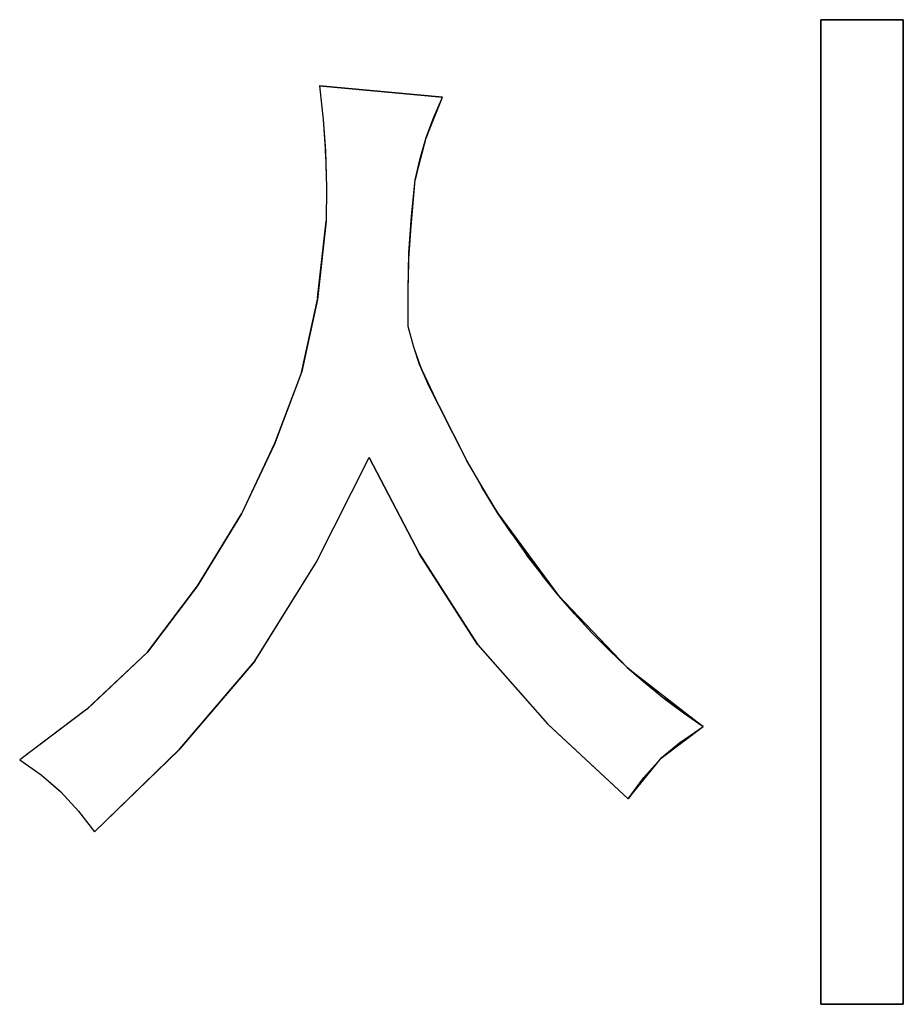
# Model space of a CAD drawing. Header units: inches. Extents: x 106 to 215, y -158 to -59.
# Tile 20 of 73: x 147 to 157, y -122 to -111. Entities that reach past the tile are written whole.
import ezdxf

# ---------------------------------------------------------------- set-up
doc = ezdxf.new("R2010")
doc.units = ezdxf.units.IN
doc.header["$MEASUREMENT"] = 0
doc.layers.add('_U+B808_U+C774_U+C5B4 1', color=7, linetype='Continuous')

# ---------------------------------------------------------------- blocks, each defined once
blk = doc.blocks.new('block 735')
at = {"layer": '_U+B808_U+C774_U+C5B4 1', "color": 250, "lineweight": 25, "true_color": 0x333333}
for points in [[(156.945, -122.258), (156.945, -111.33)], [(156.945, -111.33), (156.945, -122.258)], [(156.945, -122.258), (156.945, -122.258)], [(156.945, -122.258), (156.945, -122.258)]]:
    blk.add_lwpolyline(points, dxfattribs=at)
blk = doc.blocks.new('block 736')
at = {"layer": '_U+B808_U+C774_U+C5B4 1', "color": 250, "lineweight": 25, "true_color": 0x333333}
for points in [[(156.945, -122.258), (156.945, -111.33)], [(156.945, -122.258), (156.945, -111.33)], [(156.945, -111.33), (156.945, -111.33)], [(156.945, -111.33), (156.945, -111.33)]]:
    blk.add_lwpolyline(points, dxfattribs=at)
blk = doc.blocks.new('block 737')
at = {"layer": '_U+B808_U+C774_U+C5B4 1', "color": 250, "lineweight": 25, "true_color": 0x333333}
for points in [[(156.945, -111.33), (156.031, -111.33)], [(156.031, -111.33), (156.945, -111.33)], [(156.945, -111.33), (156.945, -111.33)], [(156.945, -111.33), (156.945, -111.33)]]:
    blk.add_lwpolyline(points, dxfattribs=at)
blk = doc.blocks.new('block 738')
at = {"layer": '_U+B808_U+C774_U+C5B4 1', "color": 250, "lineweight": 25, "true_color": 0x333333}
for points in [[(156.945, -111.33), (156.031, -111.33)], [(156.945, -111.33), (156.031, -111.33)], [(156.031, -111.33), (156.031, -111.33)], [(156.031, -111.33), (156.031, -111.33)]]:
    blk.add_lwpolyline(points, dxfattribs=at)
blk = doc.blocks.new('block 1062')
at = {"layer": '_U+B808_U+C774_U+C5B4 1', "color": 250, "lineweight": 25, "true_color": 0x333333}
for points in [[(152.439, -116.803), (152.762, -117.27)], [(152.439, -116.803), (153.113, -117.717)], [(152.762, -117.27), (153.113, -117.717)], [(153.113, -117.717), (153.113, -117.717)]]:
    blk.add_lwpolyline(points, dxfattribs=at)
blk = doc.blocks.new('block 1063')
at = {"layer": '_U+B808_U+C774_U+C5B4 1', "color": 250, "lineweight": 25, "true_color": 0x333333}
for points in [[(153.113, -117.717), (152.762, -117.27)], [(152.762, -117.27), (152.935, -117.496)], [(153.113, -117.717), (152.935, -117.496)], [(152.935, -117.496), (152.935, -117.496)]]:
    blk.add_lwpolyline(points, dxfattribs=at)
blk = doc.blocks.new('block 1064')
at = {"layer": '_U+B808_U+C774_U+C5B4 1', "color": 250, "lineweight": 25, "true_color": 0x333333}
for points in [[(153.113, -117.717), (152.935, -117.496)], [(152.935, -117.496), (153.113, -117.717)], [(153.113, -117.717), (153.113, -117.717)], [(153.113, -117.717), (153.113, -117.717)]]:
    blk.add_lwpolyline(points, dxfattribs=at)
blk = doc.blocks.new('block 1065')
at = {"layer": '_U+B808_U+C774_U+C5B4 1', "color": 250, "lineweight": 25, "true_color": 0x333333}
for points in [[(152.439, -116.803), (152.598, -117.038)], [(152.439, -116.803), (152.439, -116.803)], [(152.598, -117.038), (152.439, -116.803)], [(152.439, -116.803), (152.439, -116.803)]]:
    blk.add_lwpolyline(points, dxfattribs=at)
blk = doc.blocks.new('block 1066')
at = {"layer": '_U+B808_U+C774_U+C5B4 1', "color": 250, "lineweight": 25, "true_color": 0x333333}
for points in [[(152.439, -116.803), (152.598, -117.038)], [(152.439, -116.803), (152.762, -117.27)], [(152.598, -117.038), (152.762, -117.27)], [(152.762, -117.27), (152.762, -117.27)]]:
    blk.add_lwpolyline(points, dxfattribs=at)
blk = doc.blocks.new('block 1067')
at = {"layer": '_U+B808_U+C774_U+C5B4 1', "color": 250, "lineweight": 25, "true_color": 0x333333}
for points in [[(152.439, -116.803), (152.097, -116.218)], [(152.097, -116.218), (152.264, -116.512)], [(152.439, -116.803), (152.264, -116.512)], [(152.264, -116.512), (152.264, -116.512)]]:
    blk.add_lwpolyline(points, dxfattribs=at)
blk = doc.blocks.new('block 1068')
at = {"layer": '_U+B808_U+C774_U+C5B4 1', "color": 250, "lineweight": 25, "true_color": 0x333333}
for points in [[(152.439, -116.803), (152.264, -116.512)], [(152.264, -116.512), (152.439, -116.803)], [(152.439, -116.803), (152.439, -116.803)], [(152.439, -116.803), (152.439, -116.803)]]:
    blk.add_lwpolyline(points, dxfattribs=at)
blk = doc.blocks.new('block 1069')
at = {"layer": '_U+B808_U+C774_U+C5B4 1', "color": 250, "lineweight": 25, "true_color": 0x333333}
for points in [[(151.789, -115.613), (151.94, -115.917)], [(151.789, -115.613), (151.789, -115.613)], [(151.94, -115.917), (151.789, -115.613)], [(151.789, -115.613), (151.789, -115.613)]]:
    blk.add_lwpolyline(points, dxfattribs=at)
blk = doc.blocks.new('block 1070')
at = {"layer": '_U+B808_U+C774_U+C5B4 1', "color": 250, "lineweight": 25, "true_color": 0x333333}
for points in [[(151.789, -115.613), (151.94, -115.917)], [(151.789, -115.613), (152.097, -116.218)], [(151.94, -115.917), (152.097, -116.218)], [(152.097, -116.218), (152.097, -116.218)]]:
    blk.add_lwpolyline(points, dxfattribs=at)
blk = doc.blocks.new('block 1071')
at = {"layer": '_U+B808_U+C774_U+C5B4 1', "color": 250, "lineweight": 25, "true_color": 0x333333}
for points in [[(151.789, -115.613), (151.683, -115.401)], [(151.789, -115.613), (151.683, -115.401)], [(151.683, -115.401), (151.683, -115.401)], [(151.789, -115.613), (151.789, -115.613)]]:
    blk.add_lwpolyline(points, dxfattribs=at)
blk = doc.blocks.new('block 1072')
at = {"layer": '_U+B808_U+C774_U+C5B4 1', "color": 250, "lineweight": 25, "true_color": 0x333333}
for points in [[(151.683, -115.401), (151.576, -115.157)], [(151.789, -115.613), (151.576, -115.157)], [(151.576, -115.157), (151.576, -115.157)], [(151.683, -115.401), (151.789, -115.613)]]:
    blk.add_lwpolyline(points, dxfattribs=at)
blk = doc.blocks.new('block 1073')
at = {"layer": '_U+B808_U+C774_U+C5B4 1', "color": 250, "lineweight": 25, "true_color": 0x333333}
for points in [[(151.683, -115.401), (151.576, -115.157)], [(151.576, -115.157), (151.588, -115.185)], [(151.683, -115.401), (151.588, -115.185)], [(151.588, -115.185), (151.588, -115.185)]]:
    blk.add_lwpolyline(points, dxfattribs=at)
blk = doc.blocks.new('block 1074')
at = {"layer": '_U+B808_U+C774_U+C5B4 1', "color": 250, "lineweight": 25, "true_color": 0x333333}
for points in [[(151.588, -115.185), (151.51, -114.963)], [(151.576, -115.157), (151.51, -114.963)], [(151.51, -114.963), (151.51, -114.963)], [(151.588, -115.185), (151.576, -115.157)]]:
    blk.add_lwpolyline(points, dxfattribs=at)
blk = doc.blocks.new('block 1075')
at = {"layer": '_U+B808_U+C774_U+C5B4 1', "color": 250, "lineweight": 25, "true_color": 0x333333}
for points in [[(151.51, -114.963), (151.449, -114.734)], [(151.51, -114.963), (151.449, -114.734)], [(151.449, -114.734), (151.449, -114.734)], [(151.449, -114.734), (151.449, -114.734)]]:
    blk.add_lwpolyline(points, dxfattribs=at)
blk = doc.blocks.new('block 1076')
at = {"layer": '_U+B808_U+C774_U+C5B4 1', "color": 250, "lineweight": 25, "true_color": 0x333333}
for points in [[(151.449, -114.734), (151.449, -114.326)], [(151.449, -114.734), (151.449, -114.326)], [(151.449, -114.326), (151.449, -114.326)], [(151.449, -114.734), (151.449, -114.734)]]:
    blk.add_lwpolyline(points, dxfattribs=at)
blk = doc.blocks.new('block 1077')
at = {"layer": '_U+B808_U+C774_U+C5B4 1', "color": 250, "lineweight": 25, "true_color": 0x333333}
for points in [[(151.449, -114.326), (151.459, -113.886)], [(151.449, -114.326), (151.457, -113.918)], [(151.459, -113.886), (151.457, -113.918)], [(151.457, -113.918), (151.457, -113.918)]]:
    blk.add_lwpolyline(points, dxfattribs=at)
blk = doc.blocks.new('block 1078')
at = {"layer": '_U+B808_U+C774_U+C5B4 1', "color": 250, "lineweight": 25, "true_color": 0x333333}
for points in [[(151.457, -113.918), (151.484, -113.512)], [(151.459, -113.886), (151.484, -113.512)], [(151.484, -113.512), (151.484, -113.512)], [(151.457, -113.918), (151.459, -113.886)]]:
    blk.add_lwpolyline(points, dxfattribs=at)
blk = doc.blocks.new('block 1079')
at = {"layer": '_U+B808_U+C774_U+C5B4 1', "color": 250, "lineweight": 25, "true_color": 0x333333}
for points in [[(151.459, -113.886), (151.525, -113.106)], [(151.484, -113.512), (151.525, -113.106)], [(151.525, -113.106), (151.525, -113.106)], [(151.484, -113.512), (151.459, -113.886)]]:
    blk.add_lwpolyline(points, dxfattribs=at)
blk = doc.blocks.new('block 1080')
at = {"layer": '_U+B808_U+C774_U+C5B4 1', "color": 250, "lineweight": 25, "true_color": 0x333333}
for points in [[(151.484, -113.512), (151.525, -113.106)], [(151.484, -113.512), (151.525, -113.106)], [(151.525, -113.106), (151.525, -113.106)], [(151.525, -113.106), (151.525, -113.106)]]:
    blk.add_lwpolyline(points, dxfattribs=at)
blk = doc.blocks.new('block 1081')
at = {"layer": '_U+B808_U+C774_U+C5B4 1', "color": 250, "lineweight": 25, "true_color": 0x333333}
for points in [[(151.525, -113.106), (151.581, -112.87)], [(151.525, -113.106), (151.581, -112.87)], [(151.581, -112.87), (151.581, -112.87)], [(151.525, -113.106), (151.525, -113.106)]]:
    blk.add_lwpolyline(points, dxfattribs=at)
blk = doc.blocks.new('block 1082')
at = {"layer": '_U+B808_U+C774_U+C5B4 1', "color": 250, "lineweight": 25, "true_color": 0x333333}
for points in [[(151.525, -113.106), (151.648, -112.64)], [(151.581, -112.87), (151.648, -112.64)], [(151.648, -112.64), (151.648, -112.64)], [(151.581, -112.87), (151.525, -113.106)]]:
    blk.add_lwpolyline(points, dxfattribs=at)
blk = doc.blocks.new('block 1083')
at = {"layer": '_U+B808_U+C774_U+C5B4 1', "color": 250, "lineweight": 25, "true_color": 0x333333}
for points in [[(151.581, -112.87), (151.648, -112.639)], [(151.581, -112.87), (151.648, -112.64)], [(151.648, -112.64), (151.648, -112.639)], [(151.648, -112.639), (151.648, -112.639)]]:
    blk.add_lwpolyline(points, dxfattribs=at)
blk = doc.blocks.new('block 1084')
at = {"layer": '_U+B808_U+C774_U+C5B4 1', "color": 250, "lineweight": 25, "true_color": 0x333333}
for points in [[(151.648, -112.639), (151.734, -112.413)], [(151.648, -112.64), (151.734, -112.413)], [(151.734, -112.413), (151.734, -112.413)], [(151.648, -112.639), (151.648, -112.64)]]:
    blk.add_lwpolyline(points, dxfattribs=at)
blk = doc.blocks.new('block 1085')
at = {"layer": '_U+B808_U+C774_U+C5B4 1', "color": 250, "lineweight": 25, "true_color": 0x333333}
for points in [[(151.648, -112.64), (151.83, -112.191)], [(151.734, -112.413), (151.83, -112.191)], [(151.83, -112.191), (151.83, -112.191)], [(151.734, -112.413), (151.648, -112.64)]]:
    blk.add_lwpolyline(points, dxfattribs=at)
blk = doc.blocks.new('block 1086')
at = {"layer": '_U+B808_U+C774_U+C5B4 1', "color": 250, "lineweight": 25, "true_color": 0x333333}
for points in [[(151.734, -112.413), (151.83, -112.191)], [(151.734, -112.413), (151.83, -112.191)], [(151.83, -112.191), (151.83, -112.191)], [(151.83, -112.191), (151.83, -112.191)]]:
    blk.add_lwpolyline(points, dxfattribs=at)
blk = doc.blocks.new('block 1087')
at = {"layer": '_U+B808_U+C774_U+C5B4 1', "color": 250, "lineweight": 25, "true_color": 0x333333}
for points in [[(151.83, -112.191), (150.464, -112.063)], [(150.464, -112.063), (151.83, -112.191)], [(151.83, -112.191), (151.83, -112.191)], [(151.83, -112.191), (151.83, -112.191)]]:
    blk.add_lwpolyline(points, dxfattribs=at)
blk = doc.blocks.new('block 1088')
at = {"layer": '_U+B808_U+C774_U+C5B4 1', "color": 250, "lineweight": 25, "true_color": 0x333333}
for points in [[(151.83, -112.191), (150.464, -112.063)], [(151.83, -112.191), (150.464, -112.063)], [(150.464, -112.063), (150.464, -112.063)], [(150.464, -112.063), (150.464, -112.063)]]:
    blk.add_lwpolyline(points, dxfattribs=at)
blk = doc.blocks.new('block 1089')
at = {"layer": '_U+B808_U+C774_U+C5B4 1', "color": 250, "lineweight": 25, "true_color": 0x333333}
for points in [[(150.464, -112.063), (150.464, -112.063)], [(150.464, -112.063), (150.505, -112.438)], [(150.464, -112.063), (150.505, -112.438)], [(150.505, -112.438), (150.505, -112.438)]]:
    blk.add_lwpolyline(points, dxfattribs=at)
blk = doc.blocks.new('block 1090')
at = {"layer": '_U+B808_U+C774_U+C5B4 1', "color": 250, "lineweight": 25, "true_color": 0x333333}
for points in [[(150.505, -112.438), (150.53, -112.784)], [(150.505, -112.438), (150.532, -112.814)], [(150.53, -112.784), (150.532, -112.814)], [(150.532, -112.814), (150.532, -112.814)]]:
    blk.add_lwpolyline(points, dxfattribs=at)
blk = doc.blocks.new('block 1091')
at = {"layer": '_U+B808_U+C774_U+C5B4 1', "color": 250, "lineweight": 25, "true_color": 0x333333}
for points in [[(150.532, -112.814), (150.53, -112.784)], [(150.53, -112.784), (150.541, -113.191)], [(150.532, -112.814), (150.541, -113.191)], [(150.541, -113.191), (150.541, -113.191)]]:
    blk.add_lwpolyline(points, dxfattribs=at)
blk = doc.blocks.new('block 1092')
at = {"layer": '_U+B808_U+C774_U+C5B4 1', "color": 250, "lineweight": 25, "true_color": 0x333333}
for points in [[(150.541, -113.191), (150.54, -113.568)], [(150.541, -113.191), (150.54, -113.568)], [(150.54, -113.568), (150.54, -113.568)], [(150.54, -113.568), (150.54, -113.568)]]:
    blk.add_lwpolyline(points, dxfattribs=at)
blk = doc.blocks.new('block 1093')
at = {"layer": '_U+B808_U+C774_U+C5B4 1', "color": 250, "lineweight": 25, "true_color": 0x333333}
for points in [[(150.54, -113.568), (150.442, -114.418)], [(150.54, -113.568), (150.442, -114.418)], [(150.54, -113.568), (150.54, -113.568)], [(150.442, -114.418), (150.442, -114.418)]]:
    blk.add_lwpolyline(points, dxfattribs=at)
blk = doc.blocks.new('block 1094')
at = {"layer": '_U+B808_U+C774_U+C5B4 1', "color": 250, "lineweight": 25, "true_color": 0x333333}
for points in [[(150.54, -113.568), (150.441, -114.434)], [(150.442, -114.418), (150.54, -113.568)], [(150.442, -114.418), (150.441, -114.434)], [(150.441, -114.434), (150.441, -114.434)]]:
    blk.add_lwpolyline(points, dxfattribs=at)
blk = doc.blocks.new('block 1095')
at = {"layer": '_U+B808_U+C774_U+C5B4 1', "color": 250, "lineweight": 25, "true_color": 0x333333}
for points in [[(150.442, -114.418), (150.263, -115.246)], [(150.441, -114.434), (150.263, -115.246)], [(150.442, -114.418), (150.441, -114.434)], [(150.263, -115.246), (150.263, -115.246)]]:
    blk.add_lwpolyline(points, dxfattribs=at)
blk = doc.blocks.new('block 1096')
at = {"layer": '_U+B808_U+C774_U+C5B4 1', "color": 250, "lineweight": 25, "true_color": 0x333333}
for points in [[(150.263, -115.246), (150.441, -114.434)], [(150.441, -114.434), (150.267, -115.235)], [(150.263, -115.246), (150.267, -115.235)], [(150.267, -115.235), (150.267, -115.235)]]:
    blk.add_lwpolyline(points, dxfattribs=at)
blk = doc.blocks.new('block 1097')
at = {"layer": '_U+B808_U+C774_U+C5B4 1', "color": 250, "lineweight": 25, "true_color": 0x333333}
for points in [[(150.267, -115.235), (149.966, -116.034)], [(150.263, -115.246), (149.966, -116.034)], [(150.263, -115.246), (150.267, -115.235)], [(149.966, -116.034), (149.966, -116.034)]]:
    blk.add_lwpolyline(points, dxfattribs=at)
blk = doc.blocks.new('block 1098')
at = {"layer": '_U+B808_U+C774_U+C5B4 1', "color": 250, "lineweight": 25, "true_color": 0x333333}
for points in [[(150.263, -115.246), (149.964, -116.04)], [(150.263, -115.246), (149.966, -116.034)], [(149.966, -116.034), (149.964, -116.04)], [(149.964, -116.04), (149.964, -116.04)]]:
    blk.add_lwpolyline(points, dxfattribs=at)
blk = doc.blocks.new('block 1099')
at = {"layer": '_U+B808_U+C774_U+C5B4 1', "color": 250, "lineweight": 25, "true_color": 0x333333}
for points in [[(149.966, -116.034), (149.597, -116.815)], [(149.964, -116.04), (149.597, -116.815)], [(149.964, -116.04), (149.966, -116.034)], [(149.597, -116.815), (149.597, -116.815)]]:
    blk.add_lwpolyline(points, dxfattribs=at)
blk = doc.blocks.new('block 1100')
at = {"layer": '_U+B808_U+C774_U+C5B4 1', "color": 250, "lineweight": 25, "true_color": 0x333333}
for points in [[(149.964, -116.04), (149.597, -116.815)], [(149.964, -116.04), (149.597, -116.815)], [(149.597, -116.815), (149.597, -116.815)], [(149.597, -116.815), (149.597, -116.815)]]:
    blk.add_lwpolyline(points, dxfattribs=at)
blk = doc.blocks.new('block 1654')
at = {"layer": '_U+B808_U+C774_U+C5B4 1', "color": 250, "lineweight": 25, "true_color": 0x333333}
for points in [[(156.031, -111.33), (156.031, -122.258)], [(156.031, -111.33), (156.031, -111.33)], [(156.031, -122.258), (156.031, -111.33)], [(156.031, -111.33), (156.031, -111.33)]]:
    blk.add_lwpolyline(points, dxfattribs=at)
blk = doc.blocks.new('block 1655')
at = {"layer": '_U+B808_U+C774_U+C5B4 1', "color": 250, "lineweight": 25, "true_color": 0x333333}
for points in [[(156.031, -111.33), (156.031, -122.258)], [(156.031, -111.33), (156.031, -122.258)], [(156.031, -122.258), (156.031, -122.258)], [(156.031, -122.258), (156.031, -122.258)]]:
    blk.add_lwpolyline(points, dxfattribs=at)
blk = doc.blocks.new('block 1656')
at = {"layer": '_U+B808_U+C774_U+C5B4 1', "color": 250, "lineweight": 25, "true_color": 0x333333}
for points in [[(156.031, -122.258), (156.945, -122.258)], [(156.031, -122.258), (156.031, -122.258)], [(156.945, -122.258), (156.031, -122.258)], [(156.031, -122.258), (156.031, -122.258)]]:
    blk.add_lwpolyline(points, dxfattribs=at)
blk = doc.blocks.new('block 1657')
at = {"layer": '_U+B808_U+C774_U+C5B4 1', "color": 250, "lineweight": 25, "true_color": 0x333333}
for points in [[(156.031, -122.258), (156.945, -122.258)], [(156.031, -122.258), (156.945, -122.258)], [(156.945, -122.258), (156.945, -122.258)], [(156.945, -122.258), (156.945, -122.258)]]:
    blk.add_lwpolyline(points, dxfattribs=at)
blk = doc.blocks.new('block 2101')
at = {"layer": '_U+B808_U+C774_U+C5B4 1', "color": 250, "lineweight": 25, "true_color": 0x333333}
for points in [[(149.597, -116.815), (149.11, -117.614)], [(149.597, -116.815), (149.11, -117.614)], [(149.597, -116.815), (149.597, -116.815)], [(149.11, -117.614), (149.11, -117.614)]]:
    blk.add_lwpolyline(points, dxfattribs=at)
blk = doc.blocks.new('block 2102')
at = {"layer": '_U+B808_U+C774_U+C5B4 1', "color": 250, "lineweight": 25, "true_color": 0x333333}
for points in [[(149.597, -116.815), (149.109, -117.614)], [(149.11, -117.614), (149.597, -116.815)], [(149.11, -117.614), (149.109, -117.614)], [(149.109, -117.614), (149.109, -117.614)]]:
    blk.add_lwpolyline(points, dxfattribs=at)
blk = doc.blocks.new('block 2103')
at = {"layer": '_U+B808_U+C774_U+C5B4 1', "color": 250, "lineweight": 25, "true_color": 0x333333}
for points in [[(149.11, -117.614), (148.554, -118.351)], [(149.109, -117.614), (148.554, -118.351)], [(149.11, -117.614), (149.109, -117.614)], [(148.554, -118.351), (148.554, -118.351)]]:
    blk.add_lwpolyline(points, dxfattribs=at)
blk = doc.blocks.new('block 2104')
at = {"layer": '_U+B808_U+C774_U+C5B4 1', "color": 250, "lineweight": 25, "true_color": 0x333333}
for points in [[(149.109, -117.614), (148.553, -118.352)], [(148.554, -118.351), (149.109, -117.614)], [(148.554, -118.351), (148.553, -118.352)], [(148.553, -118.352), (148.553, -118.352)]]:
    blk.add_lwpolyline(points, dxfattribs=at)
blk = doc.blocks.new('block 2105')
at = {"layer": '_U+B808_U+C774_U+C5B4 1', "color": 250, "lineweight": 25, "true_color": 0x333333}
for points in [[(148.554, -118.351), (147.892, -118.974)], [(148.553, -118.352), (147.892, -118.974)], [(148.554, -118.351), (148.553, -118.352)], [(147.892, -118.974), (147.892, -118.974)]]:
    blk.add_lwpolyline(points, dxfattribs=at)
blk = doc.blocks.new('block 2106')
at = {"layer": '_U+B808_U+C774_U+C5B4 1', "color": 250, "lineweight": 25, "true_color": 0x333333}
for points in [[(148.554, -118.351), (147.882, -118.981)], [(148.554, -118.351), (147.892, -118.974)], [(147.892, -118.974), (147.882, -118.981)], [(147.882, -118.981), (147.882, -118.981)]]:
    blk.add_lwpolyline(points, dxfattribs=at)
blk = doc.blocks.new('block 2107')
at = {"layer": '_U+B808_U+C774_U+C5B4 1', "color": 250, "lineweight": 25, "true_color": 0x333333}
for points in [[(147.892, -118.974), (147.136, -119.545)], [(147.882, -118.981), (147.136, -119.545)], [(147.882, -118.981), (147.892, -118.974)], [(147.136, -119.545), (147.136, -119.545)]]:
    blk.add_lwpolyline(points, dxfattribs=at)
blk = doc.blocks.new('block 2108')
at = {"layer": '_U+B808_U+C774_U+C5B4 1', "color": 250, "lineweight": 25, "true_color": 0x333333}
for points in [[(147.882, -118.981), (147.136, -119.545)], [(147.882, -118.981), (147.136, -119.545)], [(147.136, -119.545), (147.136, -119.545)], [(147.136, -119.545), (147.136, -119.545)]]:
    blk.add_lwpolyline(points, dxfattribs=at)
blk = doc.blocks.new('block 2109')
at = {"layer": '_U+B808_U+C774_U+C5B4 1', "color": 250, "lineweight": 25, "true_color": 0x333333}
for points in [[(147.136, -119.545), (147.136, -119.545)], [(147.136, -119.545), (147.374, -119.712)], [(147.136, -119.545), (147.374, -119.712)], [(147.374, -119.712), (147.374, -119.712)]]:
    blk.add_lwpolyline(points, dxfattribs=at)
blk = doc.blocks.new('block 2110')
at = {"layer": '_U+B808_U+C774_U+C5B4 1', "color": 250, "lineweight": 25, "true_color": 0x333333}
for points in [[(147.374, -119.712), (147.586, -119.891)], [(147.374, -119.712), (147.594, -119.899)], [(147.586, -119.891), (147.594, -119.899)], [(147.594, -119.899), (147.594, -119.899)]]:
    blk.add_lwpolyline(points, dxfattribs=at)
blk = doc.blocks.new('block 2111')
at = {"layer": '_U+B808_U+C774_U+C5B4 1', "color": 250, "lineweight": 25, "true_color": 0x333333}
for points in [[(147.594, -119.899), (147.586, -119.891)], [(147.586, -119.891), (147.788, -120.113)], [(147.594, -119.899), (147.788, -120.113)], [(147.788, -120.113), (147.788, -120.113)]]:
    blk.add_lwpolyline(points, dxfattribs=at)
blk = doc.blocks.new('block 2112')
at = {"layer": '_U+B808_U+C774_U+C5B4 1', "color": 250, "lineweight": 25, "true_color": 0x333333}
for points in [[(147.788, -120.113), (147.968, -120.342)], [(147.788, -120.113), (147.968, -120.342)], [(147.968, -120.342), (147.968, -120.342)], [(147.968, -120.342), (147.968, -120.342)]]:
    blk.add_lwpolyline(points, dxfattribs=at)
blk = doc.blocks.new('block 2113')
at = {"layer": '_U+B808_U+C774_U+C5B4 1', "color": 250, "lineweight": 25, "true_color": 0x333333}
for points in [[(147.968, -120.342), (148.905, -119.432)], [(147.968, -120.342), (148.905, -119.432)], [(148.905, -119.432), (148.905, -119.432)], [(147.968, -120.342), (147.968, -120.342)]]:
    blk.add_lwpolyline(points, dxfattribs=at)
blk = doc.blocks.new('block 2114')
at = {"layer": '_U+B808_U+C774_U+C5B4 1', "color": 250, "lineweight": 25, "true_color": 0x333333}
for points in [[(147.968, -120.342), (148.914, -119.424)], [(148.905, -119.432), (147.968, -120.342)], [(148.905, -119.432), (148.914, -119.424)], [(148.914, -119.424), (148.914, -119.424)]]:
    blk.add_lwpolyline(points, dxfattribs=at)
blk = doc.blocks.new('block 2115')
at = {"layer": '_U+B808_U+C774_U+C5B4 1', "color": 250, "lineweight": 25, "true_color": 0x333333}
for points in [[(148.905, -119.432), (149.745, -118.451)], [(148.914, -119.424), (149.745, -118.451)], [(149.745, -118.451), (149.745, -118.451)], [(148.905, -119.432), (148.914, -119.424)]]:
    blk.add_lwpolyline(points, dxfattribs=at)
blk = doc.blocks.new('block 2116')
at = {"layer": '_U+B808_U+C774_U+C5B4 1', "color": 250, "lineweight": 25, "true_color": 0x333333}
for points in [[(149.745, -118.451), (148.914, -119.424)], [(148.914, -119.424), (149.744, -118.452)], [(149.745, -118.451), (149.744, -118.452)], [(149.744, -118.452), (149.744, -118.452)]]:
    blk.add_lwpolyline(points, dxfattribs=at)
blk = doc.blocks.new('block 2117')
at = {"layer": '_U+B808_U+C774_U+C5B4 1', "color": 250, "lineweight": 25, "true_color": 0x333333}
for points in [[(149.744, -118.452), (150.426, -117.354)], [(149.745, -118.451), (150.426, -117.354)], [(150.426, -117.354), (150.426, -117.354)], [(149.745, -118.451), (149.744, -118.452)]]:
    blk.add_lwpolyline(points, dxfattribs=at)
blk = doc.blocks.new('block 2118')
at = {"layer": '_U+B808_U+C774_U+C5B4 1', "color": 250, "lineweight": 25, "true_color": 0x333333}
for points in [[(149.745, -118.451), (150.426, -117.354)], [(149.745, -118.451), (150.426, -117.354)], [(150.426, -117.354), (150.426, -117.354)], [(150.426, -117.354), (150.426, -117.354)]]:
    blk.add_lwpolyline(points, dxfattribs=at)
blk = doc.blocks.new('block 2119')
at = {"layer": '_U+B808_U+C774_U+C5B4 1', "color": 250, "lineweight": 25, "true_color": 0x333333}
for points in [[(150.426, -117.354), (151.015, -116.188)], [(150.426, -117.354), (151.015, -116.188)], [(151.015, -116.188), (151.015, -116.188)], [(150.426, -117.354), (150.426, -117.354)]]:
    blk.add_lwpolyline(points, dxfattribs=at)
blk = doc.blocks.new('block 2120')
at = {"layer": '_U+B808_U+C774_U+C5B4 1', "color": 250, "lineweight": 25, "true_color": 0x333333}
for points in [[(150.426, -117.354), (151.015, -116.188)], [(150.426, -117.354), (151.015, -116.188)], [(151.015, -116.188), (151.015, -116.188)], [(151.015, -116.188), (151.015, -116.188)]]:
    blk.add_lwpolyline(points, dxfattribs=at)
blk = doc.blocks.new('block 2121')
at = {"layer": '_U+B808_U+C774_U+C5B4 1', "color": 250, "lineweight": 25, "true_color": 0x333333}
for points in [[(151.015, -116.188), (151.015, -116.188)], [(151.015, -116.188), (151.574, -117.258)], [(151.015, -116.188), (151.574, -117.258)], [(151.574, -117.258), (151.574, -117.258)]]:
    blk.add_lwpolyline(points, dxfattribs=at)
blk = doc.blocks.new('block 2122')
at = {"layer": '_U+B808_U+C774_U+C5B4 1', "color": 250, "lineweight": 25, "true_color": 0x333333}
for points in [[(151.574, -117.258), (151.015, -116.188)], [(151.015, -116.188), (151.576, -117.261)], [(151.574, -117.258), (151.576, -117.261)], [(151.576, -117.261), (151.576, -117.261)]]:
    blk.add_lwpolyline(points, dxfattribs=at)
blk = doc.blocks.new('block 2123')
at = {"layer": '_U+B808_U+C774_U+C5B4 1', "color": 250, "lineweight": 25, "true_color": 0x333333}
for points in [[(151.574, -117.258), (151.576, -117.261)], [(151.574, -117.258), (152.218, -118.264)], [(151.576, -117.261), (152.218, -118.264)], [(152.218, -118.264), (152.218, -118.264)]]:
    blk.add_lwpolyline(points, dxfattribs=at)
blk = doc.blocks.new('block 2124')
at = {"layer": '_U+B808_U+C774_U+C5B4 1', "color": 250, "lineweight": 25, "true_color": 0x333333}
for points in [[(152.218, -118.264), (151.576, -117.261)], [(151.576, -117.261), (152.221, -118.269)], [(152.218, -118.264), (152.221, -118.269)], [(152.221, -118.269), (152.221, -118.269)]]:
    blk.add_lwpolyline(points, dxfattribs=at)
blk = doc.blocks.new('block 2125')
at = {"layer": '_U+B808_U+C774_U+C5B4 1', "color": 250, "lineweight": 25, "true_color": 0x333333}
for points in [[(152.218, -118.264), (152.221, -118.269)], [(152.218, -118.264), (152.994, -119.144)], [(152.221, -118.269), (152.994, -119.144)], [(152.994, -119.144), (152.994, -119.144)]]:
    blk.add_lwpolyline(points, dxfattribs=at)
blk = doc.blocks.new('block 2126')
at = {"layer": '_U+B808_U+C774_U+C5B4 1', "color": 250, "lineweight": 25, "true_color": 0x333333}
for points in [[(152.218, -118.264), (152.994, -119.144)], [(152.218, -118.264), (153.008, -119.157)], [(152.994, -119.144), (153.008, -119.157)], [(153.008, -119.157), (153.008, -119.157)]]:
    blk.add_lwpolyline(points, dxfattribs=at)
blk = doc.blocks.new('block 2127')
at = {"layer": '_U+B808_U+C774_U+C5B4 1', "color": 250, "lineweight": 25, "true_color": 0x333333}
for points in [[(153.008, -119.157), (152.994, -119.144)], [(152.994, -119.144), (153.892, -119.979)], [(153.008, -119.157), (153.892, -119.979)], [(153.892, -119.979), (153.892, -119.979)]]:
    blk.add_lwpolyline(points, dxfattribs=at)
blk = doc.blocks.new('block 2128')
at = {"layer": '_U+B808_U+C774_U+C5B4 1', "color": 250, "lineweight": 25, "true_color": 0x333333}
for points in [[(153.008, -119.157), (153.892, -119.979)], [(153.008, -119.157), (153.892, -119.979)], [(153.892, -119.979), (153.892, -119.979)], [(153.892, -119.979), (153.892, -119.979)]]:
    blk.add_lwpolyline(points, dxfattribs=at)
blk = doc.blocks.new('block 2129')
at = {"layer": '_U+B808_U+C774_U+C5B4 1', "color": 250, "lineweight": 25, "true_color": 0x333333}
for points in [[(153.892, -119.979), (154.066, -119.742)], [(153.892, -119.979), (154.066, -119.742)], [(154.066, -119.742), (154.066, -119.742)], [(153.892, -119.979), (153.892, -119.979)]]:
    blk.add_lwpolyline(points, dxfattribs=at)
blk = doc.blocks.new('block 2130')
at = {"layer": '_U+B808_U+C774_U+C5B4 1', "color": 250, "lineweight": 25, "true_color": 0x333333}
for points in [[(153.892, -119.979), (154.258, -119.527)], [(154.066, -119.742), (154.258, -119.527)], [(154.258, -119.527), (154.258, -119.527)], [(154.066, -119.742), (153.892, -119.979)]]:
    blk.add_lwpolyline(points, dxfattribs=at)
blk = doc.blocks.new('block 2131')
at = {"layer": '_U+B808_U+C774_U+C5B4 1', "color": 250, "lineweight": 25, "true_color": 0x333333}
for points in [[(154.066, -119.742), (154.258, -119.526)], [(154.066, -119.742), (154.258, -119.527)], [(154.258, -119.527), (154.258, -119.526)], [(154.258, -119.526), (154.258, -119.526)]]:
    blk.add_lwpolyline(points, dxfattribs=at)
blk = doc.blocks.new('block 2132')
at = {"layer": '_U+B808_U+C774_U+C5B4 1', "color": 250, "lineweight": 25, "true_color": 0x333333}
for points in [[(154.258, -119.526), (154.482, -119.342)], [(154.258, -119.527), (154.482, -119.342)], [(154.482, -119.342), (154.482, -119.342)], [(154.258, -119.526), (154.258, -119.527)]]:
    blk.add_lwpolyline(points, dxfattribs=at)
blk = doc.blocks.new('block 2133')
at = {"layer": '_U+B808_U+C774_U+C5B4 1', "color": 250, "lineweight": 25, "true_color": 0x333333}
for points in [[(154.258, -119.527), (154.724, -119.176)], [(154.482, -119.342), (154.724, -119.176)], [(154.724, -119.176), (154.724, -119.176)], [(154.482, -119.342), (154.258, -119.527)]]:
    blk.add_lwpolyline(points, dxfattribs=at)
blk = doc.blocks.new('block 2134')
at = {"layer": '_U+B808_U+C774_U+C5B4 1', "color": 250, "lineweight": 25, "true_color": 0x333333}
for points in [[(154.482, -119.342), (154.724, -119.176)], [(154.482, -119.342), (154.724, -119.176)], [(154.724, -119.176), (154.724, -119.176)], [(154.724, -119.176), (154.724, -119.176)]]:
    blk.add_lwpolyline(points, dxfattribs=at)
blk = doc.blocks.new('block 2135')
at = {"layer": '_U+B808_U+C774_U+C5B4 1', "color": 250, "lineweight": 25, "true_color": 0x333333}
for points in [[(153.88, -118.52), (154.29, -118.863)], [(153.88, -118.52), (154.724, -119.176)], [(154.29, -118.863), (154.724, -119.176)], [(154.724, -119.176), (154.724, -119.176)]]:
    blk.add_lwpolyline(points, dxfattribs=at)
blk = doc.blocks.new('block 2136')
at = {"layer": '_U+B808_U+C774_U+C5B4 1', "color": 250, "lineweight": 25, "true_color": 0x333333}
for points in [[(154.724, -119.176), (154.29, -118.863)], [(154.29, -118.863), (154.505, -119.023)], [(154.724, -119.176), (154.505, -119.023)], [(154.505, -119.023), (154.505, -119.023)]]:
    blk.add_lwpolyline(points, dxfattribs=at)
blk = doc.blocks.new('block 2137')
at = {"layer": '_U+B808_U+C774_U+C5B4 1', "color": 250, "lineweight": 25, "true_color": 0x333333}
for points in [[(154.724, -119.176), (154.505, -119.023)], [(154.505, -119.023), (154.724, -119.176)], [(154.724, -119.176), (154.724, -119.176)], [(154.724, -119.176), (154.724, -119.176)]]:
    blk.add_lwpolyline(points, dxfattribs=at)
blk = doc.blocks.new('block 2138')
at = {"layer": '_U+B808_U+C774_U+C5B4 1', "color": 250, "lineweight": 25, "true_color": 0x333333}
for points in [[(153.88, -118.52), (154.083, -118.694)], [(153.88, -118.52), (153.88, -118.52)], [(154.083, -118.694), (153.88, -118.52)], [(153.88, -118.52), (153.88, -118.52)]]:
    blk.add_lwpolyline(points, dxfattribs=at)
blk = doc.blocks.new('block 2139')
at = {"layer": '_U+B808_U+C774_U+C5B4 1', "color": 250, "lineweight": 25, "true_color": 0x333333}
for points in [[(153.88, -118.52), (154.083, -118.694)], [(153.88, -118.52), (154.29, -118.863)], [(154.083, -118.694), (154.29, -118.863)], [(154.29, -118.863), (154.29, -118.863)]]:
    blk.add_lwpolyline(points, dxfattribs=at)
blk = doc.blocks.new('block 2140')
at = {"layer": '_U+B808_U+C774_U+C5B4 1', "color": 250, "lineweight": 25, "true_color": 0x333333}
for points in [[(153.113, -117.717), (153.483, -118.131)], [(153.113, -117.717), (153.88, -118.52)], [(153.483, -118.131), (153.88, -118.52)], [(153.88, -118.52), (153.88, -118.52)]]:
    blk.add_lwpolyline(points, dxfattribs=at)
blk = doc.blocks.new('block 2141')
at = {"layer": '_U+B808_U+C774_U+C5B4 1', "color": 250, "lineweight": 25, "true_color": 0x333333}
for points in [[(153.88, -118.52), (153.483, -118.131)], [(153.483, -118.131), (153.679, -118.328)], [(153.88, -118.52), (153.679, -118.328)], [(153.679, -118.328), (153.679, -118.328)]]:
    blk.add_lwpolyline(points, dxfattribs=at)
blk = doc.blocks.new('block 2142')
at = {"layer": '_U+B808_U+C774_U+C5B4 1', "color": 250, "lineweight": 25, "true_color": 0x333333}
for points in [[(153.88, -118.52), (153.679, -118.328)], [(153.679, -118.328), (153.88, -118.52)], [(153.88, -118.52), (153.88, -118.52)], [(153.88, -118.52), (153.88, -118.52)]]:
    blk.add_lwpolyline(points, dxfattribs=at)
blk = doc.blocks.new('block 2143')
at = {"layer": '_U+B808_U+C774_U+C5B4 1', "color": 250, "lineweight": 25, "true_color": 0x333333}
for points in [[(153.113, -117.717), (153.295, -117.926)], [(153.113, -117.717), (153.113, -117.717)], [(153.295, -117.926), (153.113, -117.717)], [(153.113, -117.717), (153.113, -117.717)]]:
    blk.add_lwpolyline(points, dxfattribs=at)
blk = doc.blocks.new('block 2144')
at = {"layer": '_U+B808_U+C774_U+C5B4 1', "color": 250, "lineweight": 25, "true_color": 0x333333}
for points in [[(153.113, -117.717), (153.295, -117.926)], [(153.113, -117.717), (153.483, -118.131)], [(153.295, -117.926), (153.483, -118.131)], [(153.483, -118.131), (153.483, -118.131)]]:
    blk.add_lwpolyline(points, dxfattribs=at)
blk = doc.blocks.new('block 2')
at = {"layer": '_U+B808_U+C774_U+C5B4 1'}
for name in ['block 737', 'block 738', 'block 1654', 'block 1655', 'block 735', 'block 736', 'block 1087', 'block 1088', 'block 1089', 'block 1085', 'block 1086', 'block 1090', 'block 1084', 'block 1082', 'block 1083', 'block 1091', 'block 1081', 'block 1092', 'block 1079', 'block 1080', 'block 1078', 'block 1094', 'block 1093', 'block 1077', 'block 1076', 'block 1095', 'block 1096', 'block 1075', 'block 1074', 'block 1072', 'block 1073', 'block 1098', 'block 1097', 'block 1071', 'block 1069', 'block 1070', 'block 1099', 'block 1100', 'block 2119', 'block 2120', 'block 2121', 'block 2122', 'block 1067', 'block 1068', 'block 2102', 'block 2101', 'block 1062', 'block 1065', 'block 1066', 'block 2117', 'block 2118', 'block 2123', 'block 2124', 'block 1063', 'block 1064', 'block 2104', 'block 2103', 'block 2140', 'block 2143', 'block 2144', 'block 2141', 'block 2125', 'block 2126', 'block 2142', 'block 2106', 'block 2105', 'block 2115', 'block 2116', 'block 2135', 'block 2138', 'block 2139', 'block 2136', 'block 2107', 'block 2108', 'block 2137', 'block 2127', 'block 2128', 'block 2133', 'block 2134', 'block 2114', 'block 2113', 'block 2132', 'block 2109', 'block 2130', 'block 2131', 'block 2110', 'block 2129', 'block 2111', 'block 2112', 'block 1656', 'block 1657']:
    blk.add_blockref(name, (0, 0), dxfattribs=at)

msp = doc.modelspace()

# ---------------------------------------------------------------- block references
at = {"layer": '_U+B808_U+C774_U+C5B4 1'}
msp.add_blockref('block 2', (0, 0), dxfattribs=at)

doc.saveas('drawing.dxf')
